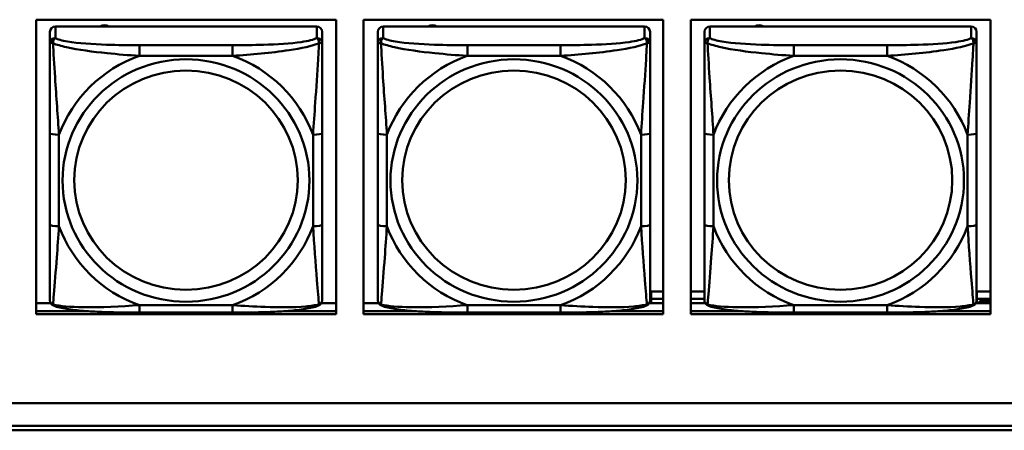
# Model space of a CAD drawing. Header units: inches. Extents: x 0.8 to 75.7, y -7.8 to 49.3.
# Tile 205 of 256: x 50.936 to 53.072, y 16.451 to 17.342. Entities that reach past the tile are written whole.
import ezdxf

# ---------------------------------------------------------------- set-up
doc = ezdxf.new("R2010")
doc.units = ezdxf.units.IN
doc.header["$MEASUREMENT"] = 0
doc.layers.add('Visible Edges(ROSSANSI)', color=7, linetype='Continuous', lineweight=50)
doc.layers.add('Visible Tangent Edges(ROSSANSI)', color=7, linetype='Continuous', lineweight=50)

msp = doc.modelspace()

# ---------------------------------------------------------------- linework, layer by layer
at = {"layer": 'Visible Edges(ROSSANSI)'}
for p, q in [((50.9714, 16.7034), (50.9714, 17.3421)), ((50.9714, 17.3421), (51.622, 17.3421)), ((51.5801, 17.3273), (51.0132, 17.3273)), ((51.622, 17.3421), (51.622, 16.7034)), ((51.6814, 16.7034), (51.6814, 17.3421)), ((51.6814, 17.3421), (52.332, 17.3421)), ((52.2915, 17.3273), (51.7245, 17.3273)), ((52.332, 17.3421), (52.332, 16.7034)), ((52.3914, 16.7034), (52.3914, 17.3421)), ((52.3914, 17.3421), (53.042, 17.3421)), ((52.9999, 17.3273), (52.433, 17.3273)), ((53.042, 17.3421), (53.042, 16.7034)), ((51.0014, 17.3157), (51.0014, 17.2907)), ((51.5919, 17.2907), (51.5919, 17.3157)), ((51.7127, 17.3157), (51.7127, 17.2907)), ((52.3033, 17.2907), (52.3033, 17.3157)), ((52.4212, 17.3157), (52.4212, 17.2907)), ((53.0117, 17.2907), (53.0117, 17.3157)), ((51.0014, 17.0963), (51.0014, 16.8977)), ((51.5919, 16.8977), (51.5919, 17.0963)), ((51.7127, 17.0963), (51.7127, 16.8977)), ((52.3033, 16.8977), (52.3033, 17.0963)), ((52.4212, 17.0963), (52.4212, 16.8977)), ((53.0117, 16.8977), (53.0117, 17.0963)), ((52.3054, 16.7525), (52.3054, 16.7368)), ((52.3054, 16.7525), (52.332, 16.7525)), ((52.3914, 16.7525), (52.4212, 16.7525)), ((53.0124, 16.7525), (53.0124, 16.7368)), ((53.0124, 16.7525), (53.042, 16.7525)), ((50.9714, 16.7272), (51.0032, 16.7272)), ((51.59, 16.7272), (51.622, 16.7272)), ((51.6814, 16.7272), (51.7146, 16.7272)), ((52.3014, 16.7272), (52.332, 16.7272)), ((52.3054, 16.7272), (52.3054, 16.7368)), ((52.3054, 16.7368), (52.332, 16.7368)), ((52.3914, 16.7368), (52.4212, 16.7368)), ((52.3914, 16.7272), (52.423, 16.7272)), ((53.0098, 16.7272), (53.042, 16.7272)), ((53.0124, 16.7272), (53.0124, 16.7368)), ((53.0124, 16.7368), (53.042, 16.7368)), ((53.0182, 16.7317), (53.0182, 16.7311)), ((53.042, 16.7311), (53.0182, 16.7311)), ((53.0182, 16.7311), (53.0182, 16.7272)), ((50.9714, 16.7095), (51.0853, 16.7095)), ((51.0853, 16.7095), (50.9714, 16.7095)), ((51.622, 16.7034), (50.9714, 16.7034)), ((51.3978, 16.7067), (51.1955, 16.7067)), ((51.508, 16.7095), (51.622, 16.7095)), ((51.622, 16.7095), (51.508, 16.7095)), ((51.6814, 16.7095), (51.7967, 16.7095)), ((51.7967, 16.7095), (51.6814, 16.7095)), ((52.332, 16.7034), (51.6814, 16.7034)), ((52.1092, 16.7067), (51.9069, 16.7067)), ((52.2193, 16.7095), (52.332, 16.7095)), ((52.332, 16.7095), (52.2193, 16.7095)), ((52.3914, 16.7095), (52.5051, 16.7095)), ((52.5051, 16.7095), (52.3914, 16.7095)), ((53.042, 16.7034), (52.3914, 16.7034)), ((52.8176, 16.7067), (52.6153, 16.7067)), ((52.9278, 16.7095), (53.042, 16.7095)), ((53.042, 16.7095), (52.9278, 16.7095)), ((32.9742, 16.5102), (56.0303, 16.5102)), ((56.0303, 16.5098), (32.9742, 16.5098)), ((33.0242, 16.4607), (56.0803, 16.4607)), ((56.0803, 16.4512), (33.0242, 16.4512))]:
    msp.add_line(p, q, dxfattribs=at)
for centre, major_axis, start_param, end_param in [((51.0132, 17.3157), (-0.0118, 0), 4.712389, 6.283185), ((51.1199, 17.3128), (0.0175, 0), 1.00227, 2.139323), ((51.5801, 17.3157), (0.0118, 0), 0, 1.570796), ((51.7245, 17.3157), (-0.0118, 0), 4.712389, 6.283185), ((51.8313, 17.3128), (0.0175, 0), 1.00227, 2.139323), ((52.2915, 17.3157), (0.0118, 0), 0, 1.570796), ((52.433, 17.3157), (-0.0118, 0), 4.712389, 6.283185), ((52.5397, 17.3128), (0.0175, 0), 1.00227, 2.139323), ((52.9999, 17.3157), (0.0118, 0), 0, 1.570796)]:
    msp.add_ellipse(centre, major_axis=major_axis, ratio=0.981793, start_param=start_param, end_param=end_param, dxfattribs=at)
for points, knots in [([(51.0014, 17.2907), (51.0014, 17.2816), (51.0014, 17.2664), (51.0014, 17.2492), (51.0014, 17.2228), (51.0014, 17.1925), (51.0014, 17.1631), (51.0014, 17.1407), (51.0014, 17.1183), (51.0014, 17.0963)], [-0.7968224, -0.7968224, -0.7968224, -0.7968224, -0.6514613, -0.6514613, -0.6514613, -0.427691, -0.427691, -0.427691, -0.2569517, -0.2569517, -0.2569517, -0.2569517]), ([(51.5919, 17.0963), (51.5919, 17.1195), (51.5919, 17.1432), (51.5919, 17.1669), (51.5919, 17.198), (51.5919, 17.2303), (51.5919, 17.2571), (51.5919, 17.271), (51.5919, 17.283), (51.5919, 17.2907)], [0.2569537, 0.2569537, 0.2569537, 0.2569537, 0.4371919, 0.4371919, 0.4371919, 0.6739428, 0.6739428, 0.6739428, 0.7963818, 0.7963818, 0.7963818, 0.7963818]), ([(51.7127, 17.2907), (51.7127, 17.2816), (51.7127, 17.2664), (51.7127, 17.2492), (51.7127, 17.2228), (51.7127, 17.1925), (51.7127, 17.1631), (51.7127, 17.1407), (51.7127, 17.1183), (51.7127, 17.0963)], [-0.7968224, -0.7968224, -0.7968224, -0.7968224, -0.6514613, -0.6514613, -0.6514613, -0.427691, -0.427691, -0.427691, -0.2569517, -0.2569517, -0.2569517, -0.2569517]), ([(52.3033, 17.0963), (52.3033, 17.1195), (52.3033, 17.1432), (52.3033, 17.1669), (52.3033, 17.198), (52.3033, 17.2303), (52.3033, 17.2571), (52.3033, 17.271), (52.3033, 17.283), (52.3033, 17.2907)], [0.2569537, 0.2569537, 0.2569537, 0.2569537, 0.4371919, 0.4371919, 0.4371919, 0.6739428, 0.6739428, 0.6739428, 0.7963818, 0.7963818, 0.7963818, 0.7963818]), ([(52.4212, 17.2907), (52.4212, 17.2816), (52.4212, 17.2664), (52.4212, 17.2492), (52.4212, 17.2228), (52.4212, 17.1925), (52.4212, 17.1631), (52.4212, 17.1407), (52.4212, 17.1183), (52.4212, 17.0963)], [-0.7968224, -0.7968224, -0.7968224, -0.7968224, -0.6514613, -0.6514613, -0.6514613, -0.427691, -0.427691, -0.427691, -0.2569517, -0.2569517, -0.2569517, -0.2569517]), ([(53.0117, 17.0963), (53.0117, 17.1195), (53.0117, 17.1432), (53.0117, 17.1669), (53.0117, 17.198), (53.0117, 17.2303), (53.0117, 17.2571), (53.0117, 17.271), (53.0117, 17.283), (53.0117, 17.2907)], [0.2569537, 0.2569537, 0.2569537, 0.2569537, 0.4371919, 0.4371919, 0.4371919, 0.6739428, 0.6739428, 0.6739428, 0.7963818, 0.7963818, 0.7963818, 0.7963818]), ([(51.0014, 16.8977), (51.0014, 16.8744), (51.0014, 16.8511), (51.0014, 16.8289), (51.0014, 16.7997), (51.0014, 16.7714), (51.0014, 16.7526), (51.0014, 16.7428), (51.0014, 16.736), (51.0014, 16.7341)], [0.2569537, 0.2569537, 0.2569537, 0.2569537, 0.4371919, 0.4371919, 0.4371919, 0.6739428, 0.6739428, 0.6739428, 0.7963818, 0.7963818, 0.7963818, 0.7963818]), ([(51.5919, 16.7341), (51.5919, 16.7363), (51.5919, 16.7456), (51.5919, 16.7583), (51.5919, 16.7779), (51.5919, 16.8047), (51.5919, 16.8324), (51.5919, 16.8536), (51.5919, 16.8757), (51.5919, 16.8977)], [-0.7968224, -0.7968224, -0.7968224, -0.7968224, -0.6514613, -0.6514613, -0.6514613, -0.427691, -0.427691, -0.427691, -0.2569517, -0.2569517, -0.2569517, -0.2569517]), ([(51.7127, 16.8977), (51.7127, 16.8744), (51.7127, 16.8511), (51.7127, 16.8289), (51.7127, 16.7997), (51.7127, 16.7714), (51.7127, 16.7526), (51.7127, 16.7428), (51.7127, 16.736), (51.7127, 16.7341)], [0.2569537, 0.2569537, 0.2569537, 0.2569537, 0.4371919, 0.4371919, 0.4371919, 0.6739428, 0.6739428, 0.6739428, 0.7963818, 0.7963818, 0.7963818, 0.7963818]), ([(52.3033, 16.7341), (52.3033, 16.7363), (52.3033, 16.7456), (52.3033, 16.7583), (52.3033, 16.7779), (52.3033, 16.8047), (52.3033, 16.8324), (52.3033, 16.8536), (52.3033, 16.8757), (52.3033, 16.8977)], [-0.7968224, -0.7968224, -0.7968224, -0.7968224, -0.6514613, -0.6514613, -0.6514613, -0.427691, -0.427691, -0.427691, -0.2569517, -0.2569517, -0.2569517, -0.2569517]), ([(52.4212, 16.8977), (52.4212, 16.8744), (52.4212, 16.8511), (52.4212, 16.8289), (52.4212, 16.7997), (52.4212, 16.7714), (52.4212, 16.7526), (52.4212, 16.7428), (52.4212, 16.736), (52.4212, 16.7341)], [0.2569537, 0.2569537, 0.2569537, 0.2569537, 0.4371919, 0.4371919, 0.4371919, 0.6739428, 0.6739428, 0.6739428, 0.7963818, 0.7963818, 0.7963818, 0.7963818]), ([(53.0117, 16.7341), (53.0117, 16.7363), (53.0117, 16.7456), (53.0117, 16.7583), (53.0117, 16.7779), (53.0117, 16.8047), (53.0117, 16.8324), (53.0117, 16.8536), (53.0117, 16.8757), (53.0117, 16.8977)], [-0.7968224, -0.7968224, -0.7968224, -0.7968224, -0.6514613, -0.6514613, -0.6514613, -0.427691, -0.427691, -0.427691, -0.2569517, -0.2569517, -0.2569517, -0.2569517]), ([(51.0094, 16.7218), (51.0083, 16.7223), (51.0072, 16.7229), (51.0053, 16.7245), (51.0044, 16.7254), (51.0031, 16.7273), (51.0026, 16.7284), (51.0019, 16.7302), (51.0016, 16.7311), (51.0014, 16.7327), (51.0014, 16.7335), (51.0014, 16.7341)], [0.02510739, 0.02510739, 0.02510739, 0.02510739, 0.03073999, 0.03073999, 0.03637259, 0.03637259, 0.0420052, 0.0420052, 0.0476378, 0.0476378, 0.0532704, 0.0532704, 0.0532704, 0.0532704]), ([(51.5839, 16.7218), (51.5849, 16.7223), (51.586, 16.7229), (51.588, 16.7245), (51.5888, 16.7254), (51.5902, 16.7273), (51.5907, 16.7284), (51.5914, 16.7302), (51.5916, 16.7311), (51.5919, 16.7327), (51.5919, 16.7335), (51.5919, 16.7341)], [0.02510739, 0.02510739, 0.02510739, 0.02510739, 0.03073999, 0.03073999, 0.03637259, 0.03637259, 0.0420052, 0.0420052, 0.0476378, 0.0476378, 0.0532704, 0.0532704, 0.0532704, 0.0532704]), ([(51.7208, 16.7218), (51.7197, 16.7223), (51.7186, 16.7229), (51.7167, 16.7245), (51.7158, 16.7254), (51.7144, 16.7273), (51.7139, 16.7284), (51.7132, 16.7302), (51.713, 16.7311), (51.7128, 16.7327), (51.7127, 16.7335), (51.7127, 16.7341)], [0.02510739, 0.02510739, 0.02510739, 0.02510739, 0.03073999, 0.03073999, 0.03637259, 0.03637259, 0.0420052, 0.0420052, 0.0476378, 0.0476378, 0.0532704, 0.0532704, 0.0532704, 0.0532704]), ([(52.2952, 16.7218), (52.2963, 16.7223), (52.2974, 16.7229), (52.2993, 16.7245), (52.3002, 16.7254), (52.3016, 16.7273), (52.3021, 16.7284), (52.3028, 16.7302), (52.303, 16.7311), (52.3032, 16.7327), (52.3033, 16.7335), (52.3033, 16.7341)], [0.02510739, 0.02510739, 0.02510739, 0.02510739, 0.03073999, 0.03073999, 0.03637259, 0.03637259, 0.0420052, 0.0420052, 0.0476378, 0.0476378, 0.0532704, 0.0532704, 0.0532704, 0.0532704]), ([(52.4292, 16.7218), (52.4281, 16.7223), (52.4271, 16.7229), (52.4251, 16.7245), (52.4242, 16.7254), (52.4229, 16.7273), (52.4224, 16.7284), (52.4217, 16.7302), (52.4215, 16.7311), (52.4212, 16.7327), (52.4212, 16.7335), (52.4212, 16.7341)], [0.02510739, 0.02510739, 0.02510739, 0.02510739, 0.03073999, 0.03073999, 0.03637259, 0.03637259, 0.0420052, 0.0420052, 0.0476378, 0.0476378, 0.0532704, 0.0532704, 0.0532704, 0.0532704]), ([(53.0037, 16.7218), (53.0047, 16.7223), (53.0058, 16.7229), (53.0078, 16.7245), (53.0087, 16.7254), (53.01, 16.7273), (53.0105, 16.7284), (53.0112, 16.7302), (53.0114, 16.7311), (53.0117, 16.7327), (53.0117, 16.7335), (53.0117, 16.7341)], [0.02510739, 0.02510739, 0.02510739, 0.02510739, 0.03073999, 0.03073999, 0.03637259, 0.03637259, 0.0420052, 0.0420052, 0.0476378, 0.0476378, 0.0532704, 0.0532704, 0.0532704, 0.0532704]), ([(51.1955, 16.7067), (51.1819, 16.7067), (51.1683, 16.7068), (51.141, 16.7071), (51.1274, 16.7075), (51.1006, 16.7085), (51.0872, 16.7093), (51.0616, 16.7114), (51.0494, 16.7127), (51.0273, 16.7163), (51.0178, 16.7184), (51.0094, 16.7218)], [0.2569517, 0.2569517, 0.2569517, 0.2569517, 0.3597049, 0.3597049, 0.4624581, 0.4624581, 0.5652112, 0.5652112, 0.6679644, 0.6679644, 0.7707176, 0.7707176, 0.7707176, 0.7707176]), ([(51.5839, 16.7218), (51.5754, 16.7184), (51.5659, 16.7163), (51.5439, 16.7127), (51.5317, 16.7114), (51.506, 16.7093), (51.4927, 16.7085), (51.4659, 16.7075), (51.4523, 16.7071), (51.425, 16.7068), (51.4113, 16.7067), (51.3978, 16.7067)], [-0.7703505, -0.7703505, -0.7703505, -0.7703505, -0.6676711, -0.6676711, -0.5649918, -0.5649918, -0.4623124, -0.4623124, -0.3596331, -0.3596331, -0.2569537, -0.2569537, -0.2569537, -0.2569537]), ([(51.9069, 16.7067), (51.8933, 16.7067), (51.8797, 16.7068), (51.8524, 16.7071), (51.8388, 16.7075), (51.8119, 16.7085), (51.7986, 16.7093), (51.7729, 16.7114), (51.7608, 16.7127), (51.7387, 16.7163), (51.7292, 16.7184), (51.7208, 16.7218)], [0.2569517, 0.2569517, 0.2569517, 0.2569517, 0.3597049, 0.3597049, 0.4624581, 0.4624581, 0.5652112, 0.5652112, 0.6679644, 0.6679644, 0.7707176, 0.7707176, 0.7707176, 0.7707176]), ([(52.2952, 16.7218), (52.2868, 16.7184), (52.2773, 16.7163), (52.2553, 16.7127), (52.2431, 16.7114), (52.2174, 16.7093), (52.2041, 16.7085), (52.1772, 16.7075), (52.1636, 16.7071), (52.1364, 16.7068), (52.1227, 16.7067), (52.1092, 16.7067)], [-0.7703505, -0.7703505, -0.7703505, -0.7703505, -0.6676711, -0.6676711, -0.5649918, -0.5649918, -0.4623124, -0.4623124, -0.3596331, -0.3596331, -0.2569537, -0.2569537, -0.2569537, -0.2569537]), ([(52.6153, 16.7067), (52.6017, 16.7067), (52.5881, 16.7068), (52.5608, 16.7071), (52.5472, 16.7075), (52.5204, 16.7085), (52.507, 16.7093), (52.4814, 16.7114), (52.4692, 16.7127), (52.4471, 16.7163), (52.4377, 16.7184), (52.4292, 16.7218)], [0.2569517, 0.2569517, 0.2569517, 0.2569517, 0.3597049, 0.3597049, 0.4624581, 0.4624581, 0.5652112, 0.5652112, 0.6679644, 0.6679644, 0.7707176, 0.7707176, 0.7707176, 0.7707176]), ([(53.0037, 16.7218), (52.9952, 16.7184), (52.9857, 16.7163), (52.9637, 16.7127), (52.9515, 16.7114), (52.9258, 16.7093), (52.9125, 16.7085), (52.8857, 16.7075), (52.8721, 16.7071), (52.8448, 16.7068), (52.8311, 16.7067), (52.8176, 16.7067)], [-0.7703505, -0.7703505, -0.7703505, -0.7703505, -0.6676711, -0.6676711, -0.5649918, -0.5649918, -0.4623124, -0.4623124, -0.3596331, -0.3596331, -0.2569537, -0.2569537, -0.2569537, -0.2569537])]:
    msp.add_open_spline(points, degree=3, knots=knots, dxfattribs=at)
at = {"layer": 'Visible Tangent Edges(ROSSANSI)'}
for p, q in [((51.0132, 17.3023), (51.0132, 17.3273)), ((51.5801, 17.3273), (51.5801, 17.3023)), ((51.7245, 17.3023), (51.7245, 17.3273)), ((52.2915, 17.3273), (52.2915, 17.3023)), ((52.433, 17.3023), (52.433, 17.3273)), ((52.9999, 17.3273), (52.9999, 17.3023)), ((51.1955, 17.2869), (51.1955, 17.2638)), ((51.3978, 17.2869), (51.1955, 17.2869)), ((51.3978, 17.2869), (51.3978, 17.2638)), ((51.9069, 17.2869), (51.9069, 17.2638)), ((52.1092, 17.2869), (51.9069, 17.2869)), ((52.1092, 17.2869), (52.1092, 17.2638)), ((52.6153, 17.2869), (52.6153, 17.2638)), ((52.8176, 17.2869), (52.6153, 17.2869)), ((52.8176, 17.2869), (52.8176, 17.2638)), ((51.1955, 17.2638), (51.3978, 17.2638)), ((51.9069, 17.2638), (52.1092, 17.2638)), ((52.6153, 17.2638), (52.8176, 17.2638)), ((51.021, 16.8939), (51.021, 17.0925)), ((51.5722, 17.0925), (51.5722, 16.8939)), ((51.7324, 16.8939), (51.7324, 17.0925)), ((52.2836, 17.0925), (52.2836, 16.8939)), ((52.4408, 16.8939), (52.4408, 17.0925)), ((52.992, 17.0925), (52.992, 16.8939)), ((51.3978, 16.7227), (51.1955, 16.7227)), ((51.1955, 16.7067), (51.1955, 16.7227)), ((51.3978, 16.7067), (51.3978, 16.7227)), ((52.1092, 16.7227), (51.9069, 16.7227)), ((51.9069, 16.7067), (51.9069, 16.7227)), ((52.1092, 16.7067), (52.1092, 16.7227)), ((52.8176, 16.7227), (52.6153, 16.7227)), ((52.6153, 16.7067), (52.6153, 16.7227)), ((52.8176, 16.7067), (52.8176, 16.7227))]:
    msp.add_line(p, q, dxfattribs=at)
for centre, major_axis, ratio, start_param, end_param in [((51.0132, 17.2907), (-0.0118, 0), 0.981793, 4.712389, 6.283185), ((51.5801, 17.2907), (0.0118, 0), 0.981793, 0, 1.570796), ((51.7245, 17.2907), (-0.0118, 0), 0.981793, 4.712389, 6.283185), ((52.2915, 17.2907), (0.0118, 0), 0.981793, 0, 1.570796), ((52.433, 17.2907), (-0.0118, 0), 0.981793, 4.712389, 6.283185), ((52.9999, 17.2907), (0.0118, 0), 0.981793, 0, 1.570796), ((51.2966, 16.9932), (-0.2936, 0), 0.981793, 5.064156, 5.931419), ((51.2966, 16.9932), (0.2936, 0), 0.981793, 0.351767, 1.21903), ((52.008, 16.9932), (-0.2936, 0), 0.981793, 5.064156, 5.931419), ((52.008, 16.9932), (0.2936, 0), 0.981793, 0.351767, 1.21903), ((52.7164, 16.9932), (-0.2936, 0), 0.981793, 5.064156, 5.931419), ((52.7164, 16.9932), (0.2936, 0), 0.981793, 0.351767, 1.21903), ((51.021, 17.0963), (-0.0197, 0), 0.189952, 0, 1.570796), ((51.5722, 17.0963), (0.0197, 0), 0.189952, 4.712389, 6.283185), ((51.7324, 17.0963), (-0.0197, 0), 0.189952, 0, 1.570796), ((52.2836, 17.0963), (0.0197, 0), 0.189952, 4.712389, 6.283185), ((52.4408, 17.0963), (-0.0197, 0), 0.189952, 0, 1.570796), ((52.992, 17.0963), (0.0197, 0), 0.189952, 4.712389, 6.283185), ((51.021, 16.8977), (-0.0197, 0), 0.189952, 0, 1.570796), ((51.5722, 16.8977), (0.0197, 0), 0.189952, 4.712389, 6.283185), ((51.7324, 16.8977), (-0.0197, 0), 0.189952, 0, 1.570796), ((52.2836, 16.8977), (0.0197, 0), 0.189952, 4.712389, 6.283185), ((52.4408, 16.8977), (-0.0197, 0), 0.189952, 0, 1.570796), ((52.992, 16.8977), (0.0197, 0), 0.189952, 4.712389, 6.283185), ((51.2966, 16.9932), (-0.2936, 0), 0.981793, 0.351767, 1.21903), ((51.2966, 16.9932), (0.2936, 0), 0.981793, 5.064156, 5.931419), ((52.008, 16.9932), (-0.2936, 0), 0.981793, 0.351767, 1.21903), ((52.008, 16.9932), (0.2936, 0), 0.981793, 5.064156, 5.931419), ((52.7164, 16.9932), (-0.2936, 0), 0.981793, 0.351767, 1.21903), ((52.7164, 16.9932), (0.2936, 0), 0.981793, 5.064156, 5.931419)]:
    msp.add_ellipse(centre, major_axis=major_axis, ratio=ratio, start_param=start_param, end_param=end_param, dxfattribs=at)
for centre, major_axis in [((51.2966, 16.9932), (-0.2678, 0)), ((52.008, 16.9932), (-0.2678, 0)), ((52.7164, 16.9932), (-0.2678, 0)), ((51.2966, 16.994), (-0.2424, 0)), ((52.008, 16.994), (-0.2424, 0)), ((52.7164, 16.994), (-0.2424, 0))]:
    msp.add_ellipse(centre, major_axis=major_axis, ratio=0.981793, dxfattribs=at)
for points, knots in [([(51.0082, 17.2908), (51.0082, 17.2919), (51.0082, 17.293), (51.0085, 17.295), (51.0087, 17.296), (51.0091, 17.2974), (51.0093, 17.2979), (51.0096, 17.2986), (51.0098, 17.2988), (51.0101, 17.2994), (51.0103, 17.2997), (51.0109, 17.3005), (51.0112, 17.301), (51.0121, 17.3017), (51.0126, 17.3021), (51.0132, 17.3023)], [-0.00023197, -0.00023197, -0.00023197, -0.00023197, 0.00913095, 0.00913095, 0.01983142, 0.01983142, 0.02651922, 0.02651922, 0.02986312, 0.02986312, 0.03521335, 0.03521335, 0.04377373, 0.04377373, 0.0532704, 0.0532704, 0.0532704, 0.0532704]), ([(51.1955, 17.2869), (51.1718, 17.2869), (51.1478, 17.287), (51.1245, 17.2878), (51.0938, 17.2888), (51.0629, 17.2908), (51.0397, 17.2947), (51.0276, 17.2968), (51.018, 17.2994), (51.0132, 17.3023)], [0.2569537, 0.2569537, 0.2569537, 0.2569537, 0.4371919, 0.4371919, 0.4371919, 0.6739428, 0.6739428, 0.6739428, 0.7963818, 0.7963818, 0.7963818, 0.7963818]), ([(51.5801, 17.3023), (51.5744, 17.2989), (51.5619, 17.2959), (51.5467, 17.2936), (51.5232, 17.2902), (51.4941, 17.2885), (51.465, 17.2877), (51.4428, 17.287), (51.4202, 17.2869), (51.3978, 17.2869)], [-0.7968224, -0.7968224, -0.7968224, -0.7968224, -0.6514613, -0.6514613, -0.6514613, -0.427691, -0.427691, -0.427691, -0.2569517, -0.2569517, -0.2569517, -0.2569517]), ([(51.5801, 17.3023), (51.5806, 17.3021), (51.5811, 17.3017), (51.582, 17.301), (51.5824, 17.3005), (51.583, 17.2997), (51.5832, 17.2994), (51.5835, 17.2988), (51.5836, 17.2986), (51.584, 17.2979), (51.5841, 17.2974), (51.5846, 17.296), (51.5848, 17.295), (51.585, 17.293), (51.5851, 17.2919), (51.5851, 17.2908)], [-0.0532704, -0.0532704, -0.0532704, -0.0532704, -0.04377373, -0.04377373, -0.03521335, -0.03521335, -0.02986312, -0.02986312, -0.02651922, -0.02651922, -0.01983142, -0.01983142, -0.00913095, -0.00913095, 0.00023197, 0.00023197, 0.00023197, 0.00023197]), ([(51.7196, 17.2908), (51.7196, 17.2919), (51.7196, 17.293), (51.7198, 17.295), (51.72, 17.296), (51.7205, 17.2974), (51.7207, 17.2979), (51.721, 17.2986), (51.7211, 17.2988), (51.7214, 17.2994), (51.7216, 17.2997), (51.7222, 17.3005), (51.7226, 17.301), (51.7235, 17.3017), (51.724, 17.3021), (51.7245, 17.3023)], [-0.00023197, -0.00023197, -0.00023197, -0.00023197, 0.00913095, 0.00913095, 0.01983142, 0.01983142, 0.02651922, 0.02651922, 0.02986312, 0.02986312, 0.03521335, 0.03521335, 0.04377373, 0.04377373, 0.0532704, 0.0532704, 0.0532704, 0.0532704]), ([(51.9069, 17.2869), (51.8832, 17.2869), (51.8592, 17.287), (51.8358, 17.2878), (51.8052, 17.2888), (51.7743, 17.2908), (51.751, 17.2947), (51.739, 17.2968), (51.7294, 17.2994), (51.7245, 17.3023)], [0.2569537, 0.2569537, 0.2569537, 0.2569537, 0.4371919, 0.4371919, 0.4371919, 0.6739428, 0.6739428, 0.6739428, 0.7963818, 0.7963818, 0.7963818, 0.7963818]), ([(52.2915, 17.3023), (52.2857, 17.2989), (52.2732, 17.2959), (52.258, 17.2936), (52.2346, 17.2902), (52.2055, 17.2885), (52.1764, 17.2877), (52.1542, 17.287), (52.1316, 17.2869), (52.1092, 17.2869)], [-0.7968224, -0.7968224, -0.7968224, -0.7968224, -0.6514613, -0.6514613, -0.6514613, -0.427691, -0.427691, -0.427691, -0.2569517, -0.2569517, -0.2569517, -0.2569517]), ([(52.2915, 17.3023), (52.292, 17.3021), (52.2925, 17.3017), (52.2934, 17.301), (52.2938, 17.3005), (52.2944, 17.2997), (52.2946, 17.2994), (52.2949, 17.2988), (52.295, 17.2986), (52.2953, 17.2979), (52.2955, 17.2974), (52.296, 17.296), (52.2962, 17.295), (52.2964, 17.293), (52.2964, 17.2919), (52.2964, 17.2908)], [-0.0532704, -0.0532704, -0.0532704, -0.0532704, -0.04377373, -0.04377373, -0.03521335, -0.03521335, -0.02986312, -0.02986312, -0.02651922, -0.02651922, -0.01983142, -0.01983142, -0.00913095, -0.00913095, 0.00023197, 0.00023197, 0.00023197, 0.00023197]), ([(52.428, 17.2908), (52.428, 17.2919), (52.428, 17.293), (52.4283, 17.295), (52.4285, 17.296), (52.4289, 17.2974), (52.4291, 17.2979), (52.4294, 17.2986), (52.4296, 17.2988), (52.4299, 17.2994), (52.4301, 17.2997), (52.4307, 17.3005), (52.4311, 17.301), (52.4319, 17.3017), (52.4324, 17.3021), (52.433, 17.3023)], [-0.00023197, -0.00023197, -0.00023197, -0.00023197, 0.00913095, 0.00913095, 0.01983142, 0.01983142, 0.02651922, 0.02651922, 0.02986312, 0.02986312, 0.03521335, 0.03521335, 0.04377373, 0.04377373, 0.0532704, 0.0532704, 0.0532704, 0.0532704]), ([(52.6153, 17.2869), (52.5916, 17.2869), (52.5676, 17.287), (52.5443, 17.2878), (52.5136, 17.2888), (52.4827, 17.2908), (52.4595, 17.2947), (52.4475, 17.2968), (52.4378, 17.2994), (52.433, 17.3023)], [0.2569537, 0.2569537, 0.2569537, 0.2569537, 0.4371919, 0.4371919, 0.4371919, 0.6739428, 0.6739428, 0.6739428, 0.7963818, 0.7963818, 0.7963818, 0.7963818]), ([(52.9999, 17.3023), (52.9942, 17.2989), (52.9817, 17.2959), (52.9665, 17.2936), (52.943, 17.2902), (52.9139, 17.2885), (52.8848, 17.2877), (52.8627, 17.287), (52.84, 17.2869), (52.8176, 17.2869)], [-0.7968224, -0.7968224, -0.7968224, -0.7968224, -0.6514613, -0.6514613, -0.6514613, -0.427691, -0.427691, -0.427691, -0.2569517, -0.2569517, -0.2569517, -0.2569517]), ([(52.9999, 17.3023), (53.0004, 17.3021), (53.0009, 17.3017), (53.0018, 17.301), (53.0022, 17.3005), (53.0028, 17.2997), (53.003, 17.2994), (53.0033, 17.2988), (53.0034, 17.2986), (53.0038, 17.2979), (53.004, 17.2974), (53.0044, 17.296), (53.0046, 17.295), (53.0048, 17.293), (53.0049, 17.2919), (53.0049, 17.2908)], [-0.0532704, -0.0532704, -0.0532704, -0.0532704, -0.04377373, -0.04377373, -0.03521335, -0.03521335, -0.02986312, -0.02986312, -0.02651922, -0.02651922, -0.01983142, -0.01983142, -0.00913095, -0.00913095, 0.00023197, 0.00023197, 0.00023197, 0.00023197]), ([(51.0014, 17.2907), (51.0014, 17.291), (51.0014, 17.2912), (51.0017, 17.2916), (51.0019, 17.2917), (51.0022, 17.2918), (51.0024, 17.2919), (51.0027, 17.2919), (51.0029, 17.2919), (51.0033, 17.292), (51.0036, 17.292), (51.0045, 17.2919), (51.0052, 17.2917), (51.0066, 17.2914), (51.0074, 17.2911), (51.0082, 17.2908)], [-0.0532704, -0.0532704, -0.0532704, -0.0532704, -0.04377373, -0.04377373, -0.03521335, -0.03521335, -0.02986312, -0.02986312, -0.02651922, -0.02651922, -0.01983142, -0.01983142, -0.00913095, -0.00913095, 0.00023197, 0.00023197, 0.00023197, 0.00023197]), ([(51.0082, 17.2908), (51.0159, 17.2879), (51.0259, 17.285), (51.0629, 17.2768), (51.0946, 17.2726), (51.1489, 17.267), (51.1721, 17.2651), (51.1955, 17.2638)], [-0.7478145, -0.7478145, -0.7478145, -0.7478145, -0.6493253, -0.6493253, -0.427691, -0.427691, -0.2569537, -0.2569537, -0.2569537, -0.2569537]), ([(51.021, 17.0925), (51.0186, 17.1323), (51.0154, 17.1744), (51.0107, 17.2444), (51.0091, 17.2719), (51.0082, 17.2908)], [0.2569517, 0.2569517, 0.2569517, 0.2569517, 0.5559983, 0.5559983, 0.7482818, 0.7482818, 0.7482818, 0.7482818]), ([(51.3978, 17.2638), (51.4383, 17.2661), (51.4806, 17.2699), (51.5463, 17.28), (51.5707, 17.285), (51.5851, 17.2908)], [0.2569517, 0.2569517, 0.2569517, 0.2569517, 0.5559983, 0.5559983, 0.7482818, 0.7482818, 0.7482818, 0.7482818]), ([(51.5851, 17.2908), (51.5846, 17.2809), (51.5839, 17.2688), (51.5814, 17.2267), (51.5792, 17.1935), (51.5753, 17.1385), (51.5736, 17.1154), (51.5722, 17.0925)], [-0.7478145, -0.7478145, -0.7478145, -0.7478145, -0.6493253, -0.6493253, -0.427691, -0.427691, -0.2569537, -0.2569537, -0.2569537, -0.2569537]), ([(51.5851, 17.2908), (51.5859, 17.2911), (51.5866, 17.2914), (51.5881, 17.2917), (51.5888, 17.2919), (51.5897, 17.292), (51.59, 17.292), (51.5904, 17.2919), (51.5905, 17.2919), (51.5909, 17.2919), (51.591, 17.2918), (51.5914, 17.2917), (51.5916, 17.2916), (51.5918, 17.2912), (51.5919, 17.291), (51.5919, 17.2907)], [-0.00023197, -0.00023197, -0.00023197, -0.00023197, 0.00913095, 0.00913095, 0.01983142, 0.01983142, 0.02651922, 0.02651922, 0.02986312, 0.02986312, 0.03521335, 0.03521335, 0.04377373, 0.04377373, 0.0532704, 0.0532704, 0.0532704, 0.0532704]), ([(51.7127, 17.2907), (51.7127, 17.291), (51.7128, 17.2912), (51.713, 17.2916), (51.7132, 17.2917), (51.7136, 17.2918), (51.7138, 17.2919), (51.7141, 17.2919), (51.7142, 17.2919), (51.7146, 17.292), (51.715, 17.292), (51.7159, 17.2919), (51.7165, 17.2917), (51.718, 17.2914), (51.7187, 17.2911), (51.7196, 17.2908)], [-0.0532704, -0.0532704, -0.0532704, -0.0532704, -0.04377373, -0.04377373, -0.03521335, -0.03521335, -0.02986312, -0.02986312, -0.02651922, -0.02651922, -0.01983142, -0.01983142, -0.00913095, -0.00913095, 0.00023197, 0.00023197, 0.00023197, 0.00023197]), ([(51.7196, 17.2908), (51.7272, 17.2879), (51.7372, 17.285), (51.7743, 17.2768), (51.806, 17.2726), (51.8603, 17.267), (51.8835, 17.2651), (51.9069, 17.2638)], [-0.7478145, -0.7478145, -0.7478145, -0.7478145, -0.6493253, -0.6493253, -0.427691, -0.427691, -0.2569537, -0.2569537, -0.2569537, -0.2569537]), ([(51.7324, 17.0925), (51.73, 17.1323), (51.7267, 17.1744), (51.7221, 17.2444), (51.7205, 17.2719), (51.7196, 17.2908)], [0.2569517, 0.2569517, 0.2569517, 0.2569517, 0.5559983, 0.5559983, 0.7482818, 0.7482818, 0.7482818, 0.7482818]), ([(52.1092, 17.2638), (52.1496, 17.2661), (52.192, 17.2699), (52.2576, 17.28), (52.2821, 17.285), (52.2964, 17.2908)], [0.2569517, 0.2569517, 0.2569517, 0.2569517, 0.5559983, 0.5559983, 0.7482818, 0.7482818, 0.7482818, 0.7482818]), ([(52.2964, 17.2908), (52.2959, 17.2809), (52.2953, 17.2688), (52.2928, 17.2267), (52.2905, 17.1935), (52.2866, 17.1385), (52.285, 17.1154), (52.2836, 17.0925)], [-0.7478145, -0.7478145, -0.7478145, -0.7478145, -0.6493253, -0.6493253, -0.427691, -0.427691, -0.2569537, -0.2569537, -0.2569537, -0.2569537]), ([(52.2964, 17.2908), (52.2973, 17.2911), (52.298, 17.2914), (52.2995, 17.2917), (52.3001, 17.2919), (52.301, 17.292), (52.3014, 17.292), (52.3018, 17.2919), (52.3019, 17.2919), (52.3022, 17.2919), (52.3024, 17.2918), (52.3028, 17.2917), (52.303, 17.2916), (52.3032, 17.2912), (52.3033, 17.291), (52.3033, 17.2907)], [-0.00023197, -0.00023197, -0.00023197, -0.00023197, 0.00913095, 0.00913095, 0.01983142, 0.01983142, 0.02651922, 0.02651922, 0.02986312, 0.02986312, 0.03521335, 0.03521335, 0.04377373, 0.04377373, 0.0532704, 0.0532704, 0.0532704, 0.0532704]), ([(52.4212, 17.2907), (52.4212, 17.291), (52.4212, 17.2912), (52.4215, 17.2916), (52.4217, 17.2917), (52.422, 17.2918), (52.4222, 17.2919), (52.4225, 17.2919), (52.4227, 17.2919), (52.4231, 17.292), (52.4234, 17.292), (52.4243, 17.2919), (52.425, 17.2917), (52.4264, 17.2914), (52.4272, 17.2911), (52.428, 17.2908)], [-0.0532704, -0.0532704, -0.0532704, -0.0532704, -0.04377373, -0.04377373, -0.03521335, -0.03521335, -0.02986312, -0.02986312, -0.02651922, -0.02651922, -0.01983142, -0.01983142, -0.00913095, -0.00913095, 0.00023197, 0.00023197, 0.00023197, 0.00023197]), ([(52.428, 17.2908), (52.4357, 17.2879), (52.4457, 17.285), (52.4827, 17.2768), (52.5144, 17.2726), (52.5687, 17.267), (52.5919, 17.2651), (52.6153, 17.2638)], [-0.7478145, -0.7478145, -0.7478145, -0.7478145, -0.6493253, -0.6493253, -0.427691, -0.427691, -0.2569537, -0.2569537, -0.2569537, -0.2569537]), ([(52.4408, 17.0925), (52.4385, 17.1323), (52.4352, 17.1744), (52.4305, 17.2444), (52.4289, 17.2719), (52.428, 17.2908)], [0.2569517, 0.2569517, 0.2569517, 0.2569517, 0.5559983, 0.5559983, 0.7482818, 0.7482818, 0.7482818, 0.7482818]), ([(52.8176, 17.2638), (52.8581, 17.2661), (52.9004, 17.2699), (52.9661, 17.28), (52.9905, 17.285), (53.0049, 17.2908)], [0.2569517, 0.2569517, 0.2569517, 0.2569517, 0.5559983, 0.5559983, 0.7482818, 0.7482818, 0.7482818, 0.7482818]), ([(53.0049, 17.2908), (53.0044, 17.2809), (53.0037, 17.2688), (53.0012, 17.2267), (52.999, 17.1935), (52.9951, 17.1385), (52.9934, 17.1154), (52.992, 17.0925)], [-0.7478145, -0.7478145, -0.7478145, -0.7478145, -0.6493253, -0.6493253, -0.427691, -0.427691, -0.2569537, -0.2569537, -0.2569537, -0.2569537]), ([(53.0049, 17.2908), (53.0057, 17.2911), (53.0065, 17.2914), (53.0079, 17.2917), (53.0086, 17.2919), (53.0095, 17.292), (53.0098, 17.292), (53.0102, 17.2919), (53.0104, 17.2919), (53.0107, 17.2919), (53.0108, 17.2918), (53.0112, 17.2917), (53.0114, 17.2916), (53.0116, 17.2912), (53.0117, 17.291), (53.0117, 17.2907)], [-0.00023197, -0.00023197, -0.00023197, -0.00023197, 0.00913095, 0.00913095, 0.01983142, 0.01983142, 0.02651922, 0.02651922, 0.02986312, 0.02986312, 0.03521335, 0.03521335, 0.04377373, 0.04377373, 0.0532704, 0.0532704, 0.0532704, 0.0532704]), ([(51.0082, 16.7245), (51.0087, 16.7295), (51.0093, 16.7371), (51.0118, 16.7678), (51.0141, 16.7969), (51.018, 16.8484), (51.0196, 16.8709), (51.021, 16.8939)], [-0.7478145, -0.7478145, -0.7478145, -0.7478145, -0.6493253, -0.6493253, -0.427691, -0.427691, -0.2569537, -0.2569537, -0.2569537, -0.2569537]), ([(51.5722, 16.8939), (51.5746, 16.8542), (51.5779, 16.8131), (51.5825, 16.7542), (51.5841, 16.7337), (51.5851, 16.7245)], [0.2569517, 0.2569517, 0.2569517, 0.2569517, 0.5559983, 0.5559983, 0.7482818, 0.7482818, 0.7482818, 0.7482818]), ([(51.7196, 16.7245), (51.7201, 16.7295), (51.7207, 16.7371), (51.7232, 16.7678), (51.7255, 16.7969), (51.7294, 16.8484), (51.731, 16.8709), (51.7324, 16.8939)], [-0.7478145, -0.7478145, -0.7478145, -0.7478145, -0.6493253, -0.6493253, -0.427691, -0.427691, -0.2569537, -0.2569537, -0.2569537, -0.2569537]), ([(52.2836, 16.8939), (52.286, 16.8542), (52.2893, 16.8131), (52.2939, 16.7542), (52.2955, 16.7337), (52.2964, 16.7245)], [0.2569517, 0.2569517, 0.2569517, 0.2569517, 0.5559983, 0.5559983, 0.7482818, 0.7482818, 0.7482818, 0.7482818]), ([(52.428, 16.7245), (52.4285, 16.7295), (52.4292, 16.7371), (52.4316, 16.7678), (52.4339, 16.7969), (52.4378, 16.8484), (52.4394, 16.8709), (52.4408, 16.8939)], [-0.7478145, -0.7478145, -0.7478145, -0.7478145, -0.6493253, -0.6493253, -0.427691, -0.427691, -0.2569537, -0.2569537, -0.2569537, -0.2569537]), ([(52.992, 16.8939), (52.9944, 16.8542), (52.9977, 16.8131), (53.0023, 16.7542), (53.0039, 16.7337), (53.0049, 16.7245)], [0.2569517, 0.2569517, 0.2569517, 0.2569517, 0.5559983, 0.5559983, 0.7482818, 0.7482818, 0.7482818, 0.7482818]), ([(51.0082, 16.7245), (51.0074, 16.7247), (51.0066, 16.7251), (51.0052, 16.7259), (51.0045, 16.7264), (51.0036, 16.7274), (51.0033, 16.7278), (51.0029, 16.7284), (51.0027, 16.7286), (51.0024, 16.7292), (51.0022, 16.7296), (51.0019, 16.7305), (51.0017, 16.7312), (51.0014, 16.7326), (51.0014, 16.7333), (51.0014, 16.7341)], [-0.00023197, -0.00023197, -0.00023197, -0.00023197, 0.00913095, 0.00913095, 0.01983142, 0.01983142, 0.02651922, 0.02651922, 0.02986312, 0.02986312, 0.03521335, 0.03521335, 0.04377373, 0.04377373, 0.0532704, 0.0532704, 0.0532704, 0.0532704]), ([(51.0094, 16.7218), (51.0092, 16.7219), (51.0091, 16.722), (51.0087, 16.7223), (51.0085, 16.7227), (51.0082, 16.7235), (51.0082, 16.7239), (51.0082, 16.7245)], [-0.02510739, -0.02510739, -0.02510739, -0.02510739, -0.01983142, -0.01983142, -0.00913095, -0.00913095, 0.00023197, 0.00023197, 0.00023197, 0.00023197]), ([(51.1955, 16.7227), (51.155, 16.7203), (51.1126, 16.7176), (51.047, 16.7186), (51.0226, 16.7205), (51.0082, 16.7245)], [0.2569517, 0.2569517, 0.2569517, 0.2569517, 0.5559983, 0.5559983, 0.7482818, 0.7482818, 0.7482818, 0.7482818]), ([(51.5851, 16.7245), (51.5774, 16.7225), (51.5674, 16.7209), (51.5303, 16.7176), (51.4986, 16.7178), (51.4444, 16.7199), (51.4211, 16.7212), (51.3978, 16.7227)], [-0.7478145, -0.7478145, -0.7478145, -0.7478145, -0.6493253, -0.6493253, -0.427691, -0.427691, -0.2569537, -0.2569537, -0.2569537, -0.2569537]), ([(51.5851, 16.7245), (51.5851, 16.7239), (51.585, 16.7235), (51.5848, 16.7227), (51.5846, 16.7223), (51.5842, 16.722), (51.584, 16.7219), (51.5839, 16.7218)], [-0.00023197, -0.00023197, -0.00023197, -0.00023197, 0.00913095, 0.00913095, 0.01983142, 0.01983142, 0.02510739, 0.02510739, 0.02510739, 0.02510739]), ([(51.5919, 16.7341), (51.5919, 16.7333), (51.5918, 16.7326), (51.5916, 16.7312), (51.5914, 16.7305), (51.591, 16.7296), (51.5909, 16.7292), (51.5905, 16.7286), (51.5904, 16.7284), (51.59, 16.7278), (51.5897, 16.7274), (51.5888, 16.7264), (51.5881, 16.7259), (51.5866, 16.7251), (51.5859, 16.7247), (51.5851, 16.7245)], [-0.0532704, -0.0532704, -0.0532704, -0.0532704, -0.04377373, -0.04377373, -0.03521335, -0.03521335, -0.02986312, -0.02986312, -0.02651922, -0.02651922, -0.01983142, -0.01983142, -0.00913095, -0.00913095, 0.00023197, 0.00023197, 0.00023197, 0.00023197]), ([(51.7196, 16.7245), (51.7187, 16.7247), (51.718, 16.7251), (51.7165, 16.7259), (51.7159, 16.7264), (51.715, 16.7274), (51.7146, 16.7278), (51.7142, 16.7284), (51.7141, 16.7286), (51.7138, 16.7292), (51.7136, 16.7296), (51.7132, 16.7305), (51.713, 16.7312), (51.7128, 16.7326), (51.7127, 16.7333), (51.7127, 16.7341)], [-0.00023197, -0.00023197, -0.00023197, -0.00023197, 0.00913095, 0.00913095, 0.01983142, 0.01983142, 0.02651922, 0.02651922, 0.02986312, 0.02986312, 0.03521335, 0.03521335, 0.04377373, 0.04377373, 0.0532704, 0.0532704, 0.0532704, 0.0532704]), ([(51.7208, 16.7218), (51.7206, 16.7219), (51.7204, 16.722), (51.72, 16.7223), (51.7198, 16.7227), (51.7196, 16.7235), (51.7196, 16.7239), (51.7196, 16.7245)], [-0.02510739, -0.02510739, -0.02510739, -0.02510739, -0.01983142, -0.01983142, -0.00913095, -0.00913095, 0.00023197, 0.00023197, 0.00023197, 0.00023197]), ([(51.9069, 16.7227), (51.8664, 16.7203), (51.824, 16.7176), (51.7584, 16.7186), (51.7339, 16.7205), (51.7196, 16.7245)], [0.2569517, 0.2569517, 0.2569517, 0.2569517, 0.5559983, 0.5559983, 0.7482818, 0.7482818, 0.7482818, 0.7482818]), ([(52.2964, 16.7245), (52.2888, 16.7225), (52.2788, 16.7209), (52.2417, 16.7176), (52.21, 16.7178), (52.1557, 16.7199), (52.1325, 16.7212), (52.1092, 16.7227)], [-0.7478145, -0.7478145, -0.7478145, -0.7478145, -0.6493253, -0.6493253, -0.427691, -0.427691, -0.2569537, -0.2569537, -0.2569537, -0.2569537]), ([(52.2964, 16.7245), (52.2964, 16.7239), (52.2964, 16.7235), (52.2962, 16.7227), (52.296, 16.7223), (52.2956, 16.722), (52.2954, 16.7219), (52.2952, 16.7218)], [-0.00023197, -0.00023197, -0.00023197, -0.00023197, 0.00913095, 0.00913095, 0.01983142, 0.01983142, 0.02510739, 0.02510739, 0.02510739, 0.02510739]), ([(52.3033, 16.7341), (52.3033, 16.7333), (52.3032, 16.7326), (52.303, 16.7312), (52.3028, 16.7305), (52.3024, 16.7296), (52.3022, 16.7292), (52.3019, 16.7286), (52.3018, 16.7284), (52.3014, 16.7278), (52.301, 16.7274), (52.3001, 16.7264), (52.2995, 16.7259), (52.298, 16.7251), (52.2973, 16.7247), (52.2964, 16.7245)], [-0.0532704, -0.0532704, -0.0532704, -0.0532704, -0.04377373, -0.04377373, -0.03521335, -0.03521335, -0.02986312, -0.02986312, -0.02651922, -0.02651922, -0.01983142, -0.01983142, -0.00913095, -0.00913095, 0.00023197, 0.00023197, 0.00023197, 0.00023197]), ([(52.428, 16.7245), (52.4272, 16.7247), (52.4264, 16.7251), (52.425, 16.7259), (52.4243, 16.7264), (52.4234, 16.7274), (52.4231, 16.7278), (52.4227, 16.7284), (52.4225, 16.7286), (52.4222, 16.7292), (52.422, 16.7296), (52.4217, 16.7305), (52.4215, 16.7312), (52.4212, 16.7326), (52.4212, 16.7333), (52.4212, 16.7341)], [-0.00023197, -0.00023197, -0.00023197, -0.00023197, 0.00913095, 0.00913095, 0.01983142, 0.01983142, 0.02651922, 0.02651922, 0.02986312, 0.02986312, 0.03521335, 0.03521335, 0.04377373, 0.04377373, 0.0532704, 0.0532704, 0.0532704, 0.0532704]), ([(52.4292, 16.7218), (52.429, 16.7219), (52.4289, 16.722), (52.4285, 16.7223), (52.4283, 16.7227), (52.428, 16.7235), (52.428, 16.7239), (52.428, 16.7245)], [-0.02510739, -0.02510739, -0.02510739, -0.02510739, -0.01983142, -0.01983142, -0.00913095, -0.00913095, 0.00023197, 0.00023197, 0.00023197, 0.00023197]), ([(52.6153, 16.7227), (52.5748, 16.7203), (52.5324, 16.7176), (52.4668, 16.7186), (52.4424, 16.7205), (52.428, 16.7245)], [0.2569517, 0.2569517, 0.2569517, 0.2569517, 0.5559983, 0.5559983, 0.7482818, 0.7482818, 0.7482818, 0.7482818]), ([(53.0049, 16.7245), (52.9972, 16.7225), (52.9872, 16.7209), (52.9502, 16.7176), (52.9184, 16.7178), (52.8642, 16.7199), (52.841, 16.7212), (52.8176, 16.7227)], [-0.7478145, -0.7478145, -0.7478145, -0.7478145, -0.6493253, -0.6493253, -0.427691, -0.427691, -0.2569537, -0.2569537, -0.2569537, -0.2569537]), ([(53.0049, 16.7245), (53.0049, 16.7239), (53.0048, 16.7235), (53.0046, 16.7227), (53.0044, 16.7223), (53.004, 16.722), (53.0038, 16.7219), (53.0037, 16.7218)], [-0.00023197, -0.00023197, -0.00023197, -0.00023197, 0.00913095, 0.00913095, 0.01983142, 0.01983142, 0.02510739, 0.02510739, 0.02510739, 0.02510739]), ([(53.0117, 16.7341), (53.0117, 16.7333), (53.0116, 16.7326), (53.0114, 16.7312), (53.0112, 16.7305), (53.0108, 16.7296), (53.0107, 16.7292), (53.0104, 16.7286), (53.0102, 16.7284), (53.0098, 16.7278), (53.0095, 16.7274), (53.0086, 16.7264), (53.0079, 16.7259), (53.0065, 16.7251), (53.0057, 16.7247), (53.0049, 16.7245)], [-0.0532704, -0.0532704, -0.0532704, -0.0532704, -0.04377373, -0.04377373, -0.03521335, -0.03521335, -0.02986312, -0.02986312, -0.02651922, -0.02651922, -0.01983142, -0.01983142, -0.00913095, -0.00913095, 0.00023197, 0.00023197, 0.00023197, 0.00023197])]:
    msp.add_open_spline(points, degree=3, knots=knots, dxfattribs=at)

doc.saveas('drawing.dxf')
